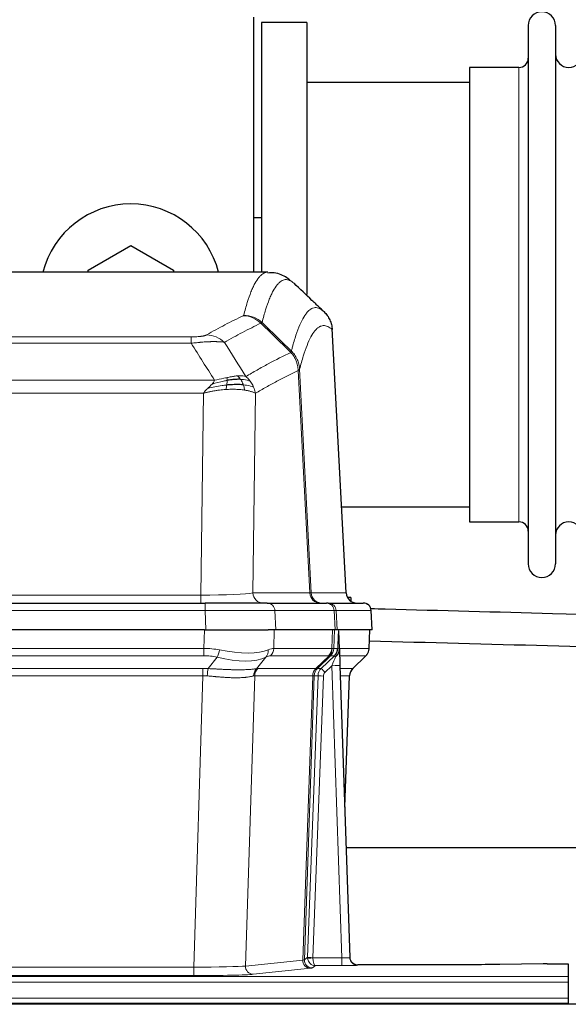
# Model space of a CAD drawing. Header units: inches. Extents: x 0 to 20790, y -12 to 14700.
# Tile 48 of 133: x 3003 to 3208, y 12008 to 12377. Entities that reach past the tile are written whole.
import ezdxf

# ---------------------------------------------------------------- set-up
doc = ezdxf.new("R2010")
doc.units = ezdxf.units.IN
doc.layers.add('1', color=7, linetype='Continuous', true_color=0xffffff)

msp = doc.modelspace()

# ---------------------------------------------------------------- linework, layer by layer
at = {"layer": '1', "color": 2, "linetype": 'Continuous', "lineweight": 25}
for p, q in [((3090.375, 12377.691), (3090.375, 12282.091)), ((3093.375, 12375.691), (3093.375, 12282.093)), ((3110.375, 12375.691), (3093.375, 12375.691)), ((3110.375, 12375.691), (3110.375, 12273.691)), ((3193.375, 12374.591), (3193.375, 12172.791)), ((3203.575, 12374.591), (3203.575, 12172.791)), ((3189.875, 12358.841), (3171.375, 12358.841)), ((3171.375, 12358.841), (3171.375, 12188.541)), ((3171.38, 12353.191), (3110.375, 12353.191)), ((3093.38, 12302.453), (3090.384, 12302.453)), ((3028.375, 12282.928), (3044.375, 12292.166)), ((3044.375, 12292.166), (3060.375, 12282.928)), ((3028.375, 12282.085), (3028.375, 12282.928)), ((3060.375, 12282.928), (3060.375, 12282.085)), ((3095.728, 12282.086), (2833.021, 12282.086)), ((3125.151, 12161.873), (3119.879, 12261.01)), ((3123.436, 12194.191), (3171.38, 12194.191)), ((3171.375, 12188.541), (3189.875, 12188.541)), ((2856.464, 12158.086), (3072.285, 12158.086)), ((3095.54, 12158.086), (3072.285, 12158.086)), ((3095.54, 12158.086), (3117.714, 12158.086)), ((3118.411, 12158.086), (3117.714, 12158.086)), ((3118.411, 12158.086), (3131.522, 12158.086)), ((3126.875, 12160.191), (3125.609, 12160.191)), ((3126.875, 12160.191), (3126.875, 12158.783)), ((3134.913, 12148.086), (3134.532, 12155.245)), ((3071.986, 12148.086), (2856.763, 12148.086)), ((3071.986, 12148.086), (3095.845, 12148.086)), ((3098.74, 12148.086), (3095.845, 12148.086)), ((3120.994, 12148.086), (3098.74, 12148.086)), ((3121.779, 12148.086), (3120.994, 12148.086)), ((3134.897, 12148.086), (3121.779, 12148.086)), ((3122.586, 12140.925), (3122.359, 12147.655)), ((3133.724, 12141.075), (3133.972, 12148.086)), ((3122.588, 12140.875), (3122.586, 12140.925)), ((3127.574, 12133.561), (3132.311, 12138.07)), ((3122.795, 12134.607), (3126.484, 12025.231)), ((3124.583, 12081.583), (3126.362, 12130.856)), ((3293.667, 12066.355), (3125.149, 12066.355)), ((3126.484, 12025.231), (3126.491, 12025.096)), ((3159.375, 12022.465), (3129.472, 12022.465)), ((3198.918, 12022.874), (3182.754, 12022.629)), ((3200.417, 12022.884), (3208.375, 12022.884)), ((3208.375, 12022.884), (3208.375, 12018.111)), ((3208.375, 12018.111), (3208.375, 12016.042)), ((3208.375, 12016.042), (3208.375, 12010.016)), ((3208.375, 12010.016), (3208.375, 12008.086)), ((3694.875, 12007.691), (2478.875, 12007.691)), ((2720.375, 12008.086), (3208.375, 12008.086)), ((3208.375, 12008.086), (3208.375, 12007.691))]:
    msp.add_line(p, q, dxfattribs=at)
at = {"layer": '1', "color": 110, "linetype": 'Continuous', "lineweight": 13}
for p, q in [((3189.875, 12358.841), (3189.875, 12188.541)), ((3125.138, 12161.876), (3119.89, 12260.572)), ((2861.703, 12257.879), (3067.046, 12257.879)), ((3067.046, 12255.462), (3067.046, 12257.879)), ((3067.046, 12255.462), (2861.703, 12255.462)), ((3107.695, 12245.745), (3112.072, 12161.876)), ((3111.491, 12161.876), (3107.139, 12245.268)), ((2852.972, 12241.632), (3075.777, 12241.632)), ((3071.664, 12236.733), (2857.085, 12236.733)), ((3070.696, 12161.05), (3071.664, 12236.733)), ((3091.096, 12236.723), (3090.139, 12161.876)), ((2858.053, 12161.05), (3070.696, 12161.05)), ((3070.696, 12158.086), (3070.696, 12161.05)), ((3090.139, 12161.876), (3111.491, 12161.876)), ((3112.072, 12161.876), (3125.138, 12161.876)), ((3072.285, 12158.086), (3072.285, 12155.243)), ((3072.285, 12155.243), (2856.464, 12155.243)), ((3072.578, 12148.086), (3072.285, 12155.243)), ((3120.621, 12155.243), (3098.447, 12155.243)), ((3098.447, 12155.243), (3098.74, 12148.086)), ((3120.994, 12148.086), (3120.621, 12155.243)), ((3121.405, 12155.243), (3121.779, 12148.086)), ((3134.516, 12155.243), (3121.405, 12155.243)), ((3134.897, 12148.086), (3134.516, 12155.243)), ((3071.795, 12141.091), (3071.986, 12148.086)), ((3098.168, 12148.086), (3097.977, 12141.091)), ((3119.725, 12141.091), (3119.968, 12148.086)), ((3120.753, 12148.086), (3120.51, 12141.091)), ((3133.708, 12141.091), (3133.956, 12148.086)), ((2856.954, 12141.091), (3071.795, 12141.091)), ((3071.795, 12138.354), (3071.795, 12141.091)), ((3097.977, 12141.091), (3119.725, 12141.091)), ((3120.51, 12141.091), (3121.971, 12141.091)), ((3122.58, 12141.091), (3133.708, 12141.091)), ((3071.795, 12138.354), (2856.954, 12138.354)), ((3073.366, 12133.527), (3076.819, 12137.795)), ((3095.018, 12137.795), (3091.525, 12133.477)), ((3118.542, 12138.354), (3096.795, 12138.354)), ((3113.762, 12133.545), (3118.708, 12138.342)), ((3119.254, 12138.342), (3114.362, 12133.598)), ((3115.799, 12133.604), (3120.726, 12138.354)), ((3120.726, 12138.354), (3119.292, 12138.354)), ((3132.49, 12138.354), (3122.67, 12138.354)), ((3127.582, 12133.581), (3132.395, 12138.162)), ((2857.296, 12133.603), (3071.453, 12133.603)), ((3071.453, 12130.865), (3071.453, 12133.603)), ((3092.028, 12133.545), (3113.762, 12133.545)), ((3114.387, 12133.604), (3115.799, 12133.604)), ((3119.797, 12134.611), (3117.188, 12132.095)), ((3123.491, 12025.069), (3119.797, 12134.611)), ((3122.829, 12133.604), (3127.569, 12133.604)), ((3071.453, 12130.865), (2857.296, 12130.865)), ((3067.979, 12021.58), (3071.453, 12130.865)), ((3090.846, 12130.825), (3087.388, 12022.049)), ((3112.58, 12130.825), (3090.846, 12130.825)), ((3108.873, 12024.295), (3112.586, 12130.825)), ((3113.169, 12130.869), (3109.459, 12024.409)), ((3110.687, 12025.306), (3114.579, 12130.869)), ((3116.576, 12130.728), (3112.685, 12025.165)), ((3114.579, 12130.869), (3113.169, 12130.869)), ((3126.351, 12130.869), (3122.921, 12130.869)), ((3124.578, 12081.756), (3126.351, 12130.869)), ((3087.388, 12022.049), (3108.873, 12024.295)), ((3109.459, 12024.409), (3110.687, 12025.306)), ((3112.686, 12025.069), (3123.491, 12025.069)), ((3123.491, 12025.069), (3123.491, 12022.175)), ((2860.77, 12021.58), (3067.979, 12021.58)), ((3067.979, 12021.58), (3067.979, 12018.476)), ((3111.782, 12021.179), (3090.297, 12018.932)), ((3113.649, 12022.175), (3112.455, 12021.303)), ((3123.491, 12022.175), (3113.649, 12022.175)), ((3129.472, 12022.465), (3129.482, 12022.333)), ((2720.375, 12018.111), (3208.375, 12018.111)), ((3067.979, 12018.476), (2860.77, 12018.476)), ((2720.375, 12016.042), (3208.375, 12016.042)), ((2720.375, 12010.016), (3208.375, 12010.016))]:
    msp.add_line(p, q, dxfattribs=at)
at = {"layer": '1', "color": 2, "linetype": 'Continuous', "lineweight": 25}
for centre, radius, start, end in [((3198.475, 12374.591), 5.1, 0, 180), ((3208.575, 12363.841), 5, 180, 0), ((3189.875, 12362.341), 3.5, 270, 0), ((3044.375, 12273.691), 34, 14.29875, 165.70125), ((3189.875, 12185.041), 3.5, 0, 90), ((3208.575, 12183.541), 5, 0, 180), ((3198.475, 12172.791), 5.1, 180, 0), ((3131.537, 12155.086), 3, 3.87864, 90)]:
    msp.add_arc(centre, radius, start, end, dxfattribs=at)
at = {"layer": '1', "color": 110, "linetype": 'Continuous', "lineweight": 13}
for centre, major_axis, ratio, start_param, end_param in [((3086.554, 12255.868), (-4.281, 9.037), 0.9659395, 5.0815715, 5.8272089), ((3086.741, 12256.029), (-9.695, 2.45), 0.9931439, 4.2008878, 4.9582972), ((3072.893, 12248.722), (4.97, -8.677), 0.9635717, 1.8622888, 2.6052468), ((3070.776, 12162.086), (20.002, 0.052), 0.0517476, 4.708281, 6.0295934), ((3094.015, 12162.086), (0, 4), 0.9702957, 1.6231562, 3.1415927), ((3092.046, 12162.086), (-20.038, 0.208), 0.001459, 2.8976729, 3.1068244), ((3115.367, 12162.086), (0, -4), 0.9702957, 4.7647489, 6.2831853), ((3116.064, 12162.086), (0, -4), 0.9993908, 4.7647489, 6.2831853), ((3095.54, 12155.086), (0, -3), 0.9702957, 1.6231562, 3.1415927), ((3117.714, 12155.086), (0, -3), 0.9702957, 1.6231562, 3.1415927), ((3118.411, 12155.086), (0, -3), 0.9993908, 1.6231562, 3.1415927), ((3131.522, 12155.086), (0, -3), 0.9993908, 1.6231562, 3.1415927), ((3072.233, 12155.086), (27.018, 0.123), 0.0058026, 0.2445567, 1.5688664), ((3094.393, 12155.086), (27.029, 0.156), 0.000812, 0.0348973, 0.2440488), ((3071.146, 12118.231), (26.983, 1.545), 0.8452785, 1.2775604, 1.4983912), ((3076.819, 12140.672), (-0.881, -3.902), 0.2224052, 0.7930597, 1.5799958), ((3072.049, 12151.321), (-26.677, 8.186), 0.3267204, 1.882912, 2.7667489), ((3092.322, 12140.672), (1.736, -3.604), 0.8689501, 0.3464596, 1.1333957), ((3071.146, 12118.231), (27.492, 22.639), 0.1155218, 0.1441436, 0.3649744), ((3094.099, 12141.231), (0, -4), 0.9702957, 0.7679449, 1.5358897), ((3115.846, 12141.231), (0, -4), 0.9702957, 0.7679449, 1.5358897), ((3116.012, 12141.219), (-0.603, -3.954), 0.9772749, 0.9153799, 1.6837369), ((3116.477, 12141.219), (1.703, -3.619), 0.9971774, 0.3287851, 1.0971421), ((3116.515, 12141.231), (0, -4), 0.9993908, 0.7679449, 1.5358897), ((3092.715, 12118.231), (27.661, 22.629), 0.117212, 0.1096858, 0.141666), ((3093.866, 12151.321), (-26.658, 10.191), 0.0473724, 2.9456198, 3.0909709), ((3092.715, 12118.231), (27.808, 22.856), 0.0163198, 0.0204947, 0.0524751), ((3117.95, 12141.231), (3.533, 1.889), 0.9978056, 4.988374, 5.1348744), ((3122.701, 12137.57), (1.583, -1.222), 0.0276319, 3.169255, 3.9405385), ((3123.969, 12141.022), (-1.999, 0.077), 0.1036431, 0.0350743, 0.8106069), ((3129.713, 12141.231), (0, 4), 0.9993908, 3.9095375, 4.6774824), ((3071.146, 12115.354), (16.721, 16.271), 0.9721633, 0.5640914, 0.7849223), ((3072.049, 12151.321), (-25.873, 10.634), 0.4068526, 1.919368, 2.8032049), ((3073.842, 12115.354), (23.46, 22.829), 0.1194803, 0.122173, 0.3430038), ((3095.411, 12115.354), (23.636, 22.829), 0.1185162, 0.0901183, 0.1220985), ((3093.866, 12151.321), (-25.449, 12.923), 0.0600246, 2.9512599, 3.096611), ((3095.492, 12115.354), (23.81, 22.997), 0.0168486, 0.0174428, 0.049423), ((3119.797, 12134.681), (1.856, 4.567), 0.0053314, 4.6992705, 5.4949999), ((3122.115, 12136.915), (1.388, -1.44), 0.0242285, 3.1658454, 3.9417885), ((3108.675, 12115.354), (23.826, 22.997), 0.016839, 6.1714068, 6.3006297), ((3070.664, 12109.603), (17.528, 16.98), 0.9676454, 0.7049946, 0.7848421), ((3073.366, 12130.649), (0.32, 3.987), 0.0824896, 0.7712526, 1.5399639), ((3094.221, 12130.6), (-0.926, 3.891), 0.9457602, 0.5436933, 1.3082514), ((3094.724, 12130.668), (0, 4), 0.9702957, 0.7679449, 1.5315264), ((3067.962, 12109.436), (24.592, 23.931), 0.1189226, 0.1216051, 0.196623), ((3116.458, 12130.668), (0, 4), 0.9702957, 0.7679449, 1.5315264), ((3116.464, 12130.668), (-0.019, 4), 0.9702844, 0.7633847, 1.5270253), ((3117.139, 12130.721), (-1.442, 3.731), 0.998056, 0.3995344, 1.1665625), ((3117.164, 12130.727), (0, 4), 0.9993908, 0.7679449, 1.5351916), ((3089.55, 12109.586), (24.848, 24.014), 0.0168508, 0.0174343, 0.0398874), ((3118.576, 12130.727), (2.83, 2.828), 0.9993905, 1.5533429, 2.3205896), ((3117.188, 12132.165), (1.388, -1.44), 0.0242285, 3.1658454, 4.7375178), ((3118.576, 12130.657), (1.703, 1.052), 0.998638, 1.7848011, 2.5520478), ((3119.797, 12134.506), (2.998, 0.101), 0.0348797, 6.2820091, 7.8528054), ((3130.346, 12130.727), (0, -4), 0.9993908, 3.9095375, 4.6767843), ((3102.701, 12109.587), (24.879, 24.014), 0.016827, 6.2565923, 6.3006169), ((3070.664, 12106.726), (2.819, 24.028), 0.8253154, 0.0219437, 0.1017912), ((3070.658, 12106.559), (20.559, 24.143), 0.1188179, 0.0965282, 0.1715462), ((3092.327, 12106.709), (20.849, 24.158), 0.0182434, 0.0122067, 0.0346596), ((3116.576, 12130.798), (1.999, -0.074), 0.0348758, 3.1764983, 4.7136745), ((3105.478, 12106.709), (20.882, 24.158), 0.0154016, 6.2548756, 6.2989002), ((3111.782, 12024.178), (0.312, -2.984), 0.969741, 4.5720353, 6.175756), ((3089.456, 12024.324), (20.016, 0.105), 0.0266879, 6.037898, 6.2472222), ((3112.455, 12024.302), (1.769, -2.423), 0.9990158, 4.0464368, 5.6519121), ((3113.685, 12025.2), (0.383, 2.976), 0.9995817, 1.6634249, 1.7591904), ((3112.685, 12025.235), (1.999, -0.074), 0.0348758, 3.1764983, 4.7136745), ((3112.686, 12025.139), (-1.997, -0.118), 0.0348391, 0.0373692, 1.5687431), ((3113.649, 12025.174), (-0.98, 2.84), 0.9849493, 1.294853, 2.8045628), ((3113.685, 12025.131), (0.606, 0.798), 0.9977275, 2.1838943, 2.2796598), ((3113.649, 12025.174), (-0.028, 3), 0.3214645, 1.6026847, 3.1123946), ((3123.479, 12025.332), (-3.005, 0.103), 0.0869619, 1.577888, 3.1486843), ((3129.482, 12025.332), (-2.991, -0.235), 0.9996552, 0.0000105, 1.4923863), ((3067.973, 12022.077), (20.013, 0.095), 0.0248544, 4.7125895, 6.0379715), ((3090.297, 12021.931), (0.312, -2.984), 0.969741, 4.5720353, 6.175756), ((3089.456, 12021.325), (23.014, 0), 0.0261612, 6.0380559, 6.2473801), ((3123.479, 12022.333), (-6.003, 0), 0.0262109, 1.5728579, 3.1436542), ((3067.973, 12019.078), (-23.012, 0), 0.0261647, 1.5710736, 2.8964556)]:
    msp.add_ellipse(centre, major_axis=major_axis, ratio=ratio, start_param=start_param, end_param=end_param, dxfattribs=at)
at = {"layer": '1', "color": 2, "linetype": 'Continuous', "lineweight": 25}
for centre, major_axis, ratio, start_param, end_param in [((3129.13, 12162.086), (0, -4), 0.9993908, 4.7647489, 6.2831853), ((3122.795, 12134.782), (-0.227, 6.726), 0.0008736, 0.4374328, 1.5967123), ((3129.618, 12141.039), (3.174, -2.434), 0.9869112, 6.1322815, 6.2830018), ((3130.359, 12130.703), (-3.886, 0.947), 0.998973, 5.7186048, 6.4862172), ((3129.471, 12025.469), (-0.15, 3), 0.998739, 1.5545356, 3.0917055), ((3200.42, 12022.805), (-3, 0), 0.0262223, 4.7133912, 5.2365954)]:
    msp.add_ellipse(centre, major_axis=major_axis, ratio=ratio, start_param=start_param, end_param=end_param, dxfattribs=at)
at = {"layer": '1', "color": 110, "linetype": 'Continuous', "lineweight": 13}
for points, knots in [([(3086.741, 12265.964), (3087.179, 12267.703), (3088.069, 12270.9), (3088.99, 12273.534), (3089.692, 12275.299), (3089.928, 12275.853), (3090.404, 12276.889), (3090.644, 12277.372), (3091.369, 12278.715), (3091.86, 12279.469), (3092.484, 12280.237), (3092.609, 12280.381), (3092.86, 12280.653), (3093.239, 12281.034), (3093.621, 12281.335), (3094.392, 12281.832), (3095.005, 12282.056), (3095.628, 12282.086), (3095.722, 12282.086)], [0, 0, 0, 0, 0.1619138, 0.3238276, 0.3238276, 0.4047846, 0.4047846, 0.4857415, 0.4857415, 0.6476553, 0.6476553, 0.6881337, 0.6881337, 0.7286122, 0.8095691, 0.8095691, 0.9714829, 1, 1, 1, 1]), ([(3105.583, 12277.939), (3105.025, 12278.452), (3103.923, 12279.195), (3102.313, 12279.466), (3101.27, 12279.084), (3100.498, 12278.587), (3100.115, 12278.285), (3099.736, 12277.904), (3099.484, 12277.633), (3099.359, 12277.488), (3098.735, 12276.721), (3098.243, 12275.967), (3097.517, 12274.624), (3097.276, 12274.142), (3096.8, 12273.106), (3096.564, 12272.553), (3095.861, 12270.789), (3094.939, 12268.157), (3094.047, 12264.963), (3093.609, 12263.226)], [0, 0, 0, 0, 0.125, 0.25, 0.375, 0.375, 0.4375, 0.46875, 0.46875, 0.5, 0.5, 0.625, 0.625, 0.6875, 0.6875, 0.75, 0.75, 0.875, 1, 1, 1, 1]), ([(3104.606, 12252.511), (3104.662, 12252.734), (3104.718, 12252.954), (3104.83, 12253.39), (3104.998, 12254.038), (3105.394, 12255.501), (3105.737, 12256.672), (3106.43, 12258.907), (3107.371, 12261.594), (3108.829, 12264.751), (3109.833, 12266.274), (3110.407, 12266.966), (3110.471, 12267.041), (3110.599, 12267.185), (3110.792, 12267.396), (3111.243, 12267.838), (3111.635, 12268.136), (3111.963, 12268.338), (3112.029, 12268.376), (3112.161, 12268.448), (3112.359, 12268.549), (3112.824, 12268.736), (3113.227, 12268.814), (3114.039, 12268.861), (3115.136, 12268.631), (3116.264, 12267.816), (3116.835, 12267.262)], [0, 0, 0, 0, 0.015625, 0.015625, 0.03125, 0.0625, 0.125, 0.125, 0.25, 0.375, 0.5, 0.5, 0.515625, 0.515625, 0.53125, 0.5625, 0.625, 0.625, 0.640625, 0.640625, 0.65625, 0.6875, 0.75, 0.75, 0.875, 1, 1, 1, 1]), ([(3072.893, 12258.628), (3074.027, 12259.281), (3075.162, 12259.919), (3077.435, 12261.169), (3078.572, 12261.781), (3081.987, 12263.574), (3084.269, 12264.716), (3086.554, 12265.803)], [0, 0, 0, 0, 0.25, 0.25, 0.5, 0.5, 1, 1, 1, 1]), ([(3086.741, 12265.964), (3086.735, 12265.937), (3086.716, 12265.91), (3086.653, 12265.856), (3086.61, 12265.83), (3086.554, 12265.803)], [0, 0, 0, 0, 0.5, 0.5, 1, 1, 1, 1]), ([(3093.15, 12262.986), (3090.862, 12261.897), (3088.578, 12260.755), (3085.159, 12258.959), (3084.02, 12258.347), (3081.745, 12257.095), (3080.608, 12256.456), (3079.473, 12255.803)], [0, 0, 0, 0, 0.5, 0.5, 0.75, 0.75, 1, 1, 1, 1]), ([(3119.89, 12260.572), (3119.321, 12261.117), (3118.196, 12261.917), (3117.102, 12262.134), (3116.293, 12262.079), (3115.891, 12261.996), (3115.427, 12261.805), (3115.229, 12261.702), (3115.098, 12261.63), (3115.032, 12261.591), (3114.704, 12261.386), (3114.314, 12261.086), (3113.864, 12260.64), (3113.672, 12260.428), (3113.544, 12260.283), (3113.481, 12260.208), (3112.908, 12259.512), (3111.907, 12257.984), (3110.452, 12254.823), (3109.046, 12250.792), (3108.14, 12247.524), (3107.695, 12245.745)], [0, 0, 0, 0, 0.125, 0.25, 0.25, 0.3125, 0.34375, 0.359375, 0.359375, 0.375, 0.375, 0.4375, 0.46875, 0.484375, 0.484375, 0.5, 0.5, 0.625, 0.75, 0.875, 1, 1, 1, 1]), ([(3072.893, 12258.628), (3072.872, 12258.616), (3072.85, 12258.604), (3072.804, 12258.58), (3072.779, 12258.568), (3072.704, 12258.532), (3072.65, 12258.509), (3072.532, 12258.462), (3072.468, 12258.439), (3072.332, 12258.393), (3072.258, 12258.37), (3072.101, 12258.326), (3072.017, 12258.304), (3071.882, 12258.271), (3071.835, 12258.261), (3071.739, 12258.239), (3071.689, 12258.229), (3071.535, 12258.198), (3071.427, 12258.178), (3071.199, 12258.139), (3071.079, 12258.12), (3070.89, 12258.093), (3070.793, 12258.08), (3070.692, 12258.067), (3070.624, 12258.059), (3070.589, 12258.055), (3070.415, 12258.034), (3070.27, 12258.019), (3069.823, 12257.977), (3069.506, 12257.953), (3069.086, 12257.929), (3069.001, 12257.925), (3068.828, 12257.917), (3068.741, 12257.913), (3068.48, 12257.902), (3068.304, 12257.896), (3067.949, 12257.887), (3067.77, 12257.884), (3067.41, 12257.88), (3067.228, 12257.879), (3067.046, 12257.879)], [0, 0, 0, 0, 0.03125, 0.03125, 0.0625, 0.0625, 0.125, 0.125, 0.1875, 0.1875, 0.25, 0.25, 0.3125, 0.3125, 0.34375, 0.34375, 0.375, 0.375, 0.4375, 0.4375, 0.5, 0.5, 0.53125, 0.546875, 0.546875, 0.5625, 0.5625, 0.625, 0.625, 0.75, 0.75, 0.78125, 0.78125, 0.8125, 0.8125, 0.875, 0.875, 0.9375, 0.9375, 1, 1, 1, 1]), ([(3079.473, 12255.803), (3079.175, 12255.859), (3078.849, 12255.906), (3078.136, 12255.986), (3077.749, 12256.018), (3077.121, 12256.053), (3076.849, 12256.065), (3076.564, 12256.074), (3076.449, 12256.077), (3076.391, 12256.078), (3076.215, 12256.082), (3076.096, 12256.084), (3075.494, 12256.091), (3074.985, 12256.087), (3074.313, 12256.07), (3074.176, 12256.066), (3073.969, 12256.06), (3073.9, 12256.057), (3073.76, 12256.052), (3073.69, 12256.049), (3073.338, 12256.035), (3073.051, 12256.021), (3072.175, 12255.972), (3071.57, 12255.929), (3070.867, 12255.871), (3070.788, 12255.865), (3070.63, 12255.851), (3070.551, 12255.844), (3070.313, 12255.823), (3070.154, 12255.808), (3069.674, 12255.763), (3069.352, 12255.73), (3068.376, 12255.626), (3067.716, 12255.548), (3067.046, 12255.462)], [0, 0, 0, 0, 0.125, 0.125, 0.25, 0.25, 0.3125, 0.328125, 0.328125, 0.34375, 0.34375, 0.375, 0.375, 0.5, 0.5, 0.53125, 0.53125, 0.546875, 0.546875, 0.5625, 0.5625, 0.625, 0.625, 0.75, 0.75, 0.765625, 0.765625, 0.78125, 0.78125, 0.8125, 0.8125, 0.875, 0.875, 1, 1, 1, 1]), ([(3087.54, 12243.009), (3088.938, 12243.843), (3090.337, 12244.656), (3093.14, 12246.241), (3094.542, 12247.013), (3098.756, 12249.268), (3101.572, 12250.689), (3104.394, 12252.028)], [0, 0, 0, 0, 0.25, 0.25, 0.5, 0.5, 1, 1, 1, 1]), ([(3104.606, 12252.511), (3104.585, 12252.462), (3104.569, 12252.386), (3104.511, 12252.213), (3104.469, 12252.117), (3104.394, 12252.028)], [0, 0, 0, 0, 0.5, 0.5, 1, 1, 1, 1]), ([(3104.394, 12252.028), (3104.803, 12251.583), (3105.175, 12251.098), (3105.834, 12250.061), (3106.119, 12249.509), (3106.591, 12248.356), (3106.776, 12247.756), (3107.04, 12246.527), (3107.118, 12245.899), (3107.139, 12245.268)], [0, 0, 0, 0, 0.25, 0.25, 0.5, 0.5, 0.75, 0.75, 1, 1, 1, 1]), ([(3104.606, 12252.511), (3104.795, 12252.319), (3105.197, 12251.913), (3105.762, 12251.206), (3106.317, 12250.373), (3106.933, 12249.191), (3107.492, 12247.641), (3107.627, 12246.377), (3107.695, 12245.745)], [0, 0, 0, 0, 0.1064395, 0.2252974, 0.3565726, 0.5002636, 0.7501339, 1, 1, 1, 1]), ([(3107.695, 12245.745), (3107.688, 12245.727), (3107.662, 12245.656), (3107.555, 12245.544), (3107.362, 12245.41), (3107.208, 12245.312), (3107.139, 12245.268)], [0, 0, 0, 0, 0.1283244, 0.5000876, 0.7752121, 1, 1, 1, 1]), ([(3080.395, 12242.575), (3080.035, 12242.495), (3079.668, 12242.412), (3078.174, 12242.077), (3076.998, 12241.821), (3075.777, 12241.632)], [0, 0, 0, 0, 0.25, 0.25, 1, 1, 1, 1]), ([(3084.365, 12243.271), (3084.215, 12243.258), (3084.064, 12243.242), (3083.449, 12243.171), (3082.97, 12243.096), (3081.976, 12242.915), (3081.461, 12242.808), (3080.754, 12242.655), (3080.575, 12242.615), (3080.395, 12242.575)], [0, 0, 0, 0, 0.125, 0.125, 0.5, 0.5, 0.875, 0.875, 1, 1, 1, 1]), ([(3080.545, 12241.542), (3080.547, 12241.666), (3080.545, 12241.782), (3080.532, 12242.047), (3080.516, 12242.185), (3080.468, 12242.414), (3080.436, 12242.506), (3080.395, 12242.575)], [0, 0, 0, 0, 0.25, 0.25, 0.625, 0.625, 1, 1, 1, 1]), ([(3087.54, 12243.009), (3086.847, 12243.234), (3086.081, 12243.328), (3084.954, 12243.312), (3084.663, 12243.296), (3084.365, 12243.271)], [0, 0, 0, 0, 0.75, 0.75, 1, 1, 1, 1]), ([(3085.589, 12241.948), (3085.49, 12242.098), (3085.389, 12242.24), (3085.132, 12242.568), (3084.975, 12242.742), (3084.664, 12243.043), (3084.511, 12243.169), (3084.365, 12243.271)], [0, 0, 0, 0, 0.25, 0.25, 0.625, 0.625, 1, 1, 1, 1]), ([(3089.247, 12241.202), (3088.548, 12241.533), (3087.678, 12241.758), (3086.317, 12241.91), (3085.96, 12241.935), (3085.589, 12241.948)], [0, 0, 0, 0, 0.75, 0.75, 1, 1, 1, 1]), ([(3086.575, 12239.886), (3086.544, 12239.976), (3086.512, 12240.067), (3086.377, 12240.431), (3086.264, 12240.703), (3086.015, 12241.228), (3085.878, 12241.481), (3085.687, 12241.796), (3085.638, 12241.873), (3085.589, 12241.948)], [0, 0, 0, 0, 0.125, 0.125, 0.5, 0.5, 0.875, 0.875, 1, 1, 1, 1]), ([(3089.247, 12241.202), (3089.124, 12241.368), (3088.996, 12241.531), (3088.664, 12241.928), (3088.453, 12242.158), (3088.011, 12242.598), (3087.78, 12242.809), (3087.54, 12243.009)], [0, 0, 0, 0, 0.25, 0.25, 0.625, 0.625, 1, 1, 1, 1]), ([(3107.139, 12245.268), (3104.453, 12243.993), (3101.773, 12242.643), (3097.763, 12240.507), (3096.427, 12239.776), (3093.76, 12238.278), (3092.427, 12237.51), (3091.096, 12236.723)], [0, 0, 0, 0, 0.5, 0.5, 0.75, 0.75, 1, 1, 1, 1]), ([(3071.664, 12236.733), (3071.787, 12236.913), (3072.063, 12237.318), (3072.596, 12237.93), (3073.01, 12238.344), (3073.235, 12238.57)], [0, 0, 0, 0, 0.2664231, 0.5992998, 1, 1, 1, 1]), ([(3073.235, 12238.57), (3073.445, 12238.772), (3073.738, 12239.054), (3074.185, 12239.466), (3074.538, 12239.805), (3074.791, 12240.068), (3074.907, 12240.188)], [0, 0, 0, 0, 0.3659786, 0.5111863, 0.7766492, 1, 1, 1, 1]), ([(3080.377, 12239.8), (3079.799, 12239.747), (3079.211, 12239.681), (3076.837, 12239.368), (3075.008, 12239.022), (3073.235, 12238.57)], [0, 0, 0, 0, 0.25, 0.25, 1, 1, 1, 1]), ([(3074.907, 12240.188), (3075.14, 12240.449), (3075.562, 12240.921), (3075.711, 12241.412), (3075.777, 12241.632)], [0, 0, 0, 0, 0.5515604, 1, 1, 1, 1]), ([(3080.545, 12241.542), (3080.088, 12241.464), (3079.624, 12241.376), (3077.753, 12240.986), (3076.317, 12240.61), (3074.907, 12240.188)], [0, 0, 0, 0, 0.25, 0.25, 1, 1, 1, 1]), ([(3080.062, 12238.15), (3080.095, 12238.313), (3080.135, 12238.498), (3080.217, 12238.901), (3080.259, 12239.117), (3080.327, 12239.492), (3080.353, 12239.646), (3080.377, 12239.8)], [0, 0, 0, 0, 0.375, 0.375, 0.75, 0.75, 1, 1, 1, 1]), ([(3080.377, 12239.8), (3080.389, 12239.878), (3080.4, 12239.955), (3080.445, 12240.265), (3080.474, 12240.497), (3080.518, 12240.941), (3080.533, 12241.154), (3080.543, 12241.417), (3080.545, 12241.481), (3080.545, 12241.542)], [0, 0, 0, 0, 0.125, 0.125, 0.5, 0.5, 0.875, 0.875, 1, 1, 1, 1]), ([(3087.065, 12237.924), (3086.993, 12238.325), (3086.894, 12238.819), (3086.693, 12239.524), (3086.636, 12239.704), (3086.575, 12239.886)], [0, 0, 0, 0, 0.75, 0.75, 1, 1, 1, 1]), ([(3090.457, 12239.062), (3089.845, 12239.347), (3088.949, 12239.587), (3087.42, 12239.804), (3087.009, 12239.85), (3086.575, 12239.886)], [0, 0, 0, 0, 0.75, 0.75, 1, 1, 1, 1]), ([(3090.457, 12239.062), (3090.418, 12239.156), (3090.378, 12239.25), (3090.21, 12239.623), (3090.071, 12239.898), (3089.768, 12240.434), (3089.604, 12240.696), (3089.369, 12241.035), (3089.308, 12241.119), (3089.247, 12241.202)], [0, 0, 0, 0, 0.125, 0.125, 0.5, 0.5, 0.875, 0.875, 1, 1, 1, 1]), ([(3091.096, 12236.723), (3091.012, 12237.32), (3090.87, 12237.913), (3090.607, 12238.683), (3090.535, 12238.873), (3090.457, 12239.062)], [0, 0, 0, 0, 0.75, 0.75, 1, 1, 1, 1]), ([(3080.062, 12238.15), (3079.655, 12238.121), (3078.849, 12238.063), (3077.616, 12237.927), (3076.392, 12237.759), (3075.179, 12237.554), (3073.985, 12237.315), (3072.814, 12237.046), (3072.045, 12236.837), (3071.664, 12236.733)], [0, 0, 0, 0, 0.1523218, 0.3014284, 0.4473536, 0.5901335, 0.7298066, 0.8664141, 1, 1, 1, 1]), ([(3087.065, 12237.924), (3086.756, 12237.966), (3086.149, 12238.049), (3085.166, 12238.137), (3084.163, 12238.198), (3083.143, 12238.228), (3082.116, 12238.23), (3081.094, 12238.207), (3080.402, 12238.169), (3080.062, 12238.15)], [0, 0, 0, 0, 0.1580483, 0.3110147, 0.4589091, 0.6017421, 0.7395257, 0.8722733, 1, 1, 1, 1]), ([(3091.096, 12236.723), (3090.975, 12236.795), (3090.741, 12236.934), (3090.3, 12237.127), (3089.83, 12237.299), (3089.341, 12237.449), (3088.848, 12237.579), (3088.366, 12237.691), (3087.905, 12237.784), (3087.477, 12237.861), (3087.196, 12237.904), (3087.065, 12237.924)], [0, 0, 0, 0, 0.1527923, 0.2951653, 0.4271184, 0.5486511, 0.6597631, 0.7604539, 0.8507236, 0.9305721, 1, 1, 1, 1]), ([(3121.971, 12141.091), (3121.992, 12141.643), (3122.014, 12142.195), (3122.057, 12143.298), (3122.079, 12143.848), (3122.111, 12144.673), (3122.122, 12144.948), (3122.144, 12145.497), (3122.155, 12145.771), (3122.178, 12146.318), (3122.189, 12146.591), (3122.206, 12146.999), (3122.212, 12147.135), (3122.223, 12147.407), (3122.229, 12147.542), (3122.235, 12147.677)], [0, 0, 0, 0, 0.25, 0.25, 0.5, 0.5, 0.625, 0.625, 0.75, 0.75, 0.875, 0.875, 0.9375, 0.9375, 1, 1, 1, 1]), ([(3073.366, 12133.527), (3073.884, 12133.504), (3074.399, 12133.479), (3075.425, 12133.428), (3075.935, 12133.402), (3076.569, 12133.369), (3076.696, 12133.362), (3076.949, 12133.349), (3077.075, 12133.343), (3077.452, 12133.323), (3077.701, 12133.311), (3078.443, 12133.274), (3078.93, 12133.25), (3079.889, 12133.207), (3080.361, 12133.187), (3081.289, 12133.151), (3081.746, 12133.136), (3082.419, 12133.117), (3082.642, 12133.112), (3082.973, 12133.104), (3083.083, 12133.102), (3083.247, 12133.099), (3083.301, 12133.098), (3083.41, 12133.096), (3083.896, 12133.088), (3084.365, 12133.083), (3085.17, 12133.082), (3085.948, 12133.086), (3086.671, 12133.102), (3087.367, 12133.124), (3087.701, 12133.137), (3088.101, 12133.157), (3088.18, 12133.161), (3088.337, 12133.17), (3088.414, 12133.174), (3088.643, 12133.188), (3088.791, 12133.197), (3089.22, 12133.227), (3089.489, 12133.249), (3089.99, 12133.294), (3090.224, 12133.318), (3090.655, 12133.365), (3090.854, 12133.389), (3091.216, 12133.435), (3091.379, 12133.457), (3091.525, 12133.477)], [0, 0, 0, 0, 0.0625, 0.0625, 0.125, 0.125, 0.140625, 0.140625, 0.15625, 0.15625, 0.1875, 0.1875, 0.25, 0.25, 0.3125, 0.3125, 0.375, 0.375, 0.40625, 0.40625, 0.421875, 0.421875, 0.4296875, 0.4296875, 0.4375, 0.5, 0.5, 0.5625, 0.625, 0.625, 0.6875, 0.6875, 0.703125, 0.703125, 0.71875, 0.71875, 0.75, 0.75, 0.8125, 0.8125, 0.875, 0.875, 0.9375, 0.9375, 1, 1, 1, 1]), ([(3090.426, 12130.765), (3090.271, 12130.722), (3090.099, 12130.679), (3089.723, 12130.594), (3089.52, 12130.551), (3089.082, 12130.469), (3088.848, 12130.43), (3088.348, 12130.355), (3088.082, 12130.32), (3087.66, 12130.272), (3087.515, 12130.256), (3087.292, 12130.235), (3087.217, 12130.228), (3087.064, 12130.214), (3086.987, 12130.208), (3086.599, 12130.176), (3086.276, 12130.155), (3085.606, 12130.121), (3084.912, 12130.095), (3084.171, 12130.087), (3083.405, 12130.088), (3083.011, 12130.093), (3082.553, 12130.104), (3082.502, 12130.105), (3082.399, 12130.108), (3082.348, 12130.109), (3082.193, 12130.113), (3081.882, 12130.123), (3081.567, 12130.135), (3080.932, 12130.163), (3080.501, 12130.185), (3079.627, 12130.237), (3079.183, 12130.267), (3078.281, 12130.333), (3077.824, 12130.369), (3077.127, 12130.428), (3076.892, 12130.448), (3076.539, 12130.479), (3076.42, 12130.489), (3076.182, 12130.51), (3076.063, 12130.521), (3075.467, 12130.575), (3074.987, 12130.619), (3074.022, 12130.709), (3073.536, 12130.754), (3073.047, 12130.799)], [0, 0, 0, 0, 0.0625, 0.0625, 0.125, 0.125, 0.1875, 0.1875, 0.25, 0.25, 0.28125, 0.28125, 0.296875, 0.296875, 0.3125, 0.3125, 0.375, 0.375, 0.4375, 0.5, 0.5, 0.5625, 0.5625, 0.5703125, 0.5703125, 0.578125, 0.578125, 0.59375, 0.625, 0.625, 0.6875, 0.6875, 0.75, 0.75, 0.8125, 0.8125, 0.84375, 0.84375, 0.859375, 0.859375, 0.875, 0.875, 0.9375, 0.9375, 1, 1, 1, 1]), ([(3113.148, 12130.865), (3113.112, 12130.851), (3113.047, 12130.84), (3112.859, 12130.827), (3112.737, 12130.824), (3112.586, 12130.825)], [0, 0, 0, 0, 0.5, 0.5, 1, 1, 1, 1])]:
    msp.add_open_spline(points, degree=3, knots=knots, dxfattribs=at)
at = {"layer": '1', "color": 2, "linetype": 'Continuous', "lineweight": 25}
for points, knots in [([(3104.277, 12278.878), (3103.876, 12279.283), (3102.314, 12280.528), (3099.264, 12282.022), (3096.594, 12281.899), (3095.768, 12281.795)], [0, 0, 0, 0, 0.2214676, 0.7719123, 1, 1, 1, 1]), ([(3116.835, 12267.262), (3117.061, 12267.048), (3117.278, 12266.822), (3117.688, 12266.35), (3117.882, 12266.104), (3118.246, 12265.595), (3118.416, 12265.331), (3118.73, 12264.789), (3118.875, 12264.51), (3119.136, 12263.938), (3119.253, 12263.646), (3119.459, 12263.052), (3119.548, 12262.749), (3119.771, 12261.831), (3119.861, 12261.203), (3119.89, 12260.572)], [0, 0, 0, 0, 0.125, 0.125, 0.25, 0.25, 0.375, 0.375, 0.5, 0.5, 0.625, 0.625, 0.75, 0.75, 1, 1, 1, 1]), ([(3085.589, 12241.948), (3085.403, 12241.955), (3085.214, 12241.959), (3084.442, 12241.961), (3083.832, 12241.935), (3082.562, 12241.832), (3081.903, 12241.754), (3081.001, 12241.618), (3080.774, 12241.581), (3080.545, 12241.542)], [0, 0, 0, 0, 0.125, 0.125, 0.5, 0.5, 0.875, 0.875, 1, 1, 1, 1]), ([(3086.575, 12239.886), (3086.357, 12239.904), (3086.134, 12239.919), (3085.215, 12239.971), (3084.474, 12239.987), (3082.909, 12239.969), (3082.086, 12239.934), (3080.952, 12239.851), (3080.666, 12239.827), (3080.377, 12239.8)], [0, 0, 0, 0, 0.125, 0.125, 0.5, 0.5, 0.875, 0.875, 1, 1, 1, 1]), ([(3284.062, 12151.946), (3256.871, 12152.667), (3208.783, 12153.942), (3158.896, 12155.265), (3136.199, 12155.867), (3134.401, 12155.914)], [0, 0, 0, 0, 0.5450399, 0.9639447, 1, 1, 1, 1]), ([(3133.846, 12143.925), (3178.379, 12142.744), (3228.85, 12141.406), (3279.321, 12140.067), (3285.258, 12139.91)], [0, 0, 0, 0, 0.8823669, 1, 1, 1, 1]), ([(3121.118, 12138.79), (3121.135, 12138.812), (3121.151, 12138.834), (3121.184, 12138.877), (3121.2, 12138.899), (3121.246, 12138.965), (3121.277, 12139.009), (3121.364, 12139.142), (3121.418, 12139.232), (3121.519, 12139.413), (3121.565, 12139.505), (3121.629, 12139.645), (3121.65, 12139.692), (3121.689, 12139.786), (3121.708, 12139.834), (3121.761, 12139.977), (3121.793, 12140.073), (3121.849, 12140.267), (3121.873, 12140.366), (3121.915, 12140.566), (3121.932, 12140.668), (3121.951, 12140.824), (3121.957, 12140.877), (3121.966, 12140.984), (3121.969, 12141.037), (3121.971, 12141.091)], [0, 0, 0, 0, 0.03125, 0.03125, 0.0625, 0.0625, 0.125, 0.125, 0.25, 0.25, 0.375, 0.375, 0.4375, 0.4375, 0.5, 0.5, 0.625, 0.625, 0.75, 0.75, 0.875, 0.875, 0.9375, 0.9375, 1, 1, 1, 1]), ([(3121.573, 12138.391), (3121.592, 12138.415), (3121.612, 12138.437), (3121.652, 12138.48), (3121.672, 12138.502), (3121.713, 12138.544), (3121.732, 12138.564), (3121.772, 12138.606), (3121.792, 12138.627), (3121.849, 12138.69), (3121.887, 12138.732), (3121.959, 12138.819), (3121.994, 12138.863), (3122.061, 12138.953), (3122.093, 12138.999), (3122.139, 12139.07), (3122.154, 12139.094), (3122.183, 12139.143), (3122.198, 12139.168), (3122.267, 12139.291), (3122.317, 12139.394), (3122.403, 12139.604), (3122.44, 12139.713), (3122.478, 12139.853), (3122.486, 12139.881), (3122.5, 12139.938), (3122.506, 12139.966), (3122.525, 12140.052), (3122.536, 12140.109), (3122.564, 12140.283), (3122.589, 12140.516), (3122.592, 12140.754), (3122.588, 12140.875)], [0, 0, 0, 0, 0.03125, 0.03125, 0.0625, 0.0625, 0.09375, 0.09375, 0.125, 0.125, 0.1875, 0.1875, 0.25, 0.25, 0.3125, 0.3125, 0.34375, 0.34375, 0.375, 0.375, 0.5, 0.5, 0.625, 0.625, 0.65625, 0.65625, 0.6875, 0.6875, 0.75, 0.75, 0.875, 1, 1, 1, 1]), ([(3132.792, 12138.605), (3132.849, 12138.673), (3132.977, 12138.856), (3133.227, 12139.238), (3133.532, 12139.92), (3133.737, 12140.571), (3133.706, 12140.983), (3133.701, 12141.039)], [0, 0, 0, 0, 0.2255282, 0.4356233, 0.6511466, 0.9537437, 1, 1, 1, 1]), ([(3121.123, 12137.894), (3121.162, 12137.933), (3121.202, 12137.973), (3121.279, 12138.054), (3121.317, 12138.095), (3121.43, 12138.219), (3121.503, 12138.304), (3121.573, 12138.391)], [0, 0, 0, 0, 0.25, 0.25, 0.5, 0.5, 1, 1, 1, 1]), ([(3182.754, 12022.629), (3179.221, 12022.575), (3175.419, 12022.534), (3167.536, 12022.479), (3163.455, 12022.465), (3159.375, 12022.465)], [0, 0, 0, 0, 0.5, 0.5, 1, 1, 1, 1])]:
    msp.add_open_spline(points, degree=3, knots=knots, dxfattribs=at)
for points, degree in [([(3112.325, 12271.543), (3110.078, 12273.675), (3107.831, 12275.807), (3105.583, 12277.939)], 3), ([(3116.833, 12267.265), (3112.325, 12271.543)], 1), ([(3122.235, 12147.677), (3122.239, 12147.673), (3122.263, 12147.666), (3122.321, 12147.658), (3122.359, 12147.655)], 3)]:
    msp.add_open_spline(points, degree=degree, dxfattribs=at)
at = {"layer": '1', "color": 110, "linetype": 'Continuous', "lineweight": 13}
for points in [[(3093.609, 12263.226), (3093.568, 12263.198), (3093.451, 12263.129), (3093.263, 12263.038), (3093.15, 12262.986)], [(3104.394, 12252.028), (3100.647, 12255.681), (3096.899, 12259.333), (3093.15, 12262.986)], [(3093.609, 12263.226), (3097.275, 12259.654), (3100.941, 12256.083), (3104.606, 12252.511)], [(3075.777, 12241.632), (3072.884, 12246.247), (3069.974, 12250.857), (3067.046, 12255.462)], [(3079.473, 12255.803), (3082.177, 12251.543), (3084.866, 12247.278), (3087.54, 12243.009)], [(3113.767, 12133.545), (3113.931, 12133.551), (3114.193, 12133.566), (3114.327, 12133.586), (3114.362, 12133.598)]]:
    msp.add_open_spline(points, degree=3, dxfattribs=at)
for points, weights in [([(3113.762, 12133.545), (3113.765, 12133.545), (3113.767, 12133.545)], [0.500000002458, 0.499999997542, 0.500000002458]), ([(3112.586, 12130.825), (3112.583, 12130.825), (3112.58, 12130.825)], [0.500000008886, 0.499999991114, 0.500000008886])]:
    msp.add_rational_spline(points, weights, degree=2, dxfattribs=at)

doc.saveas('drawing.dxf')
